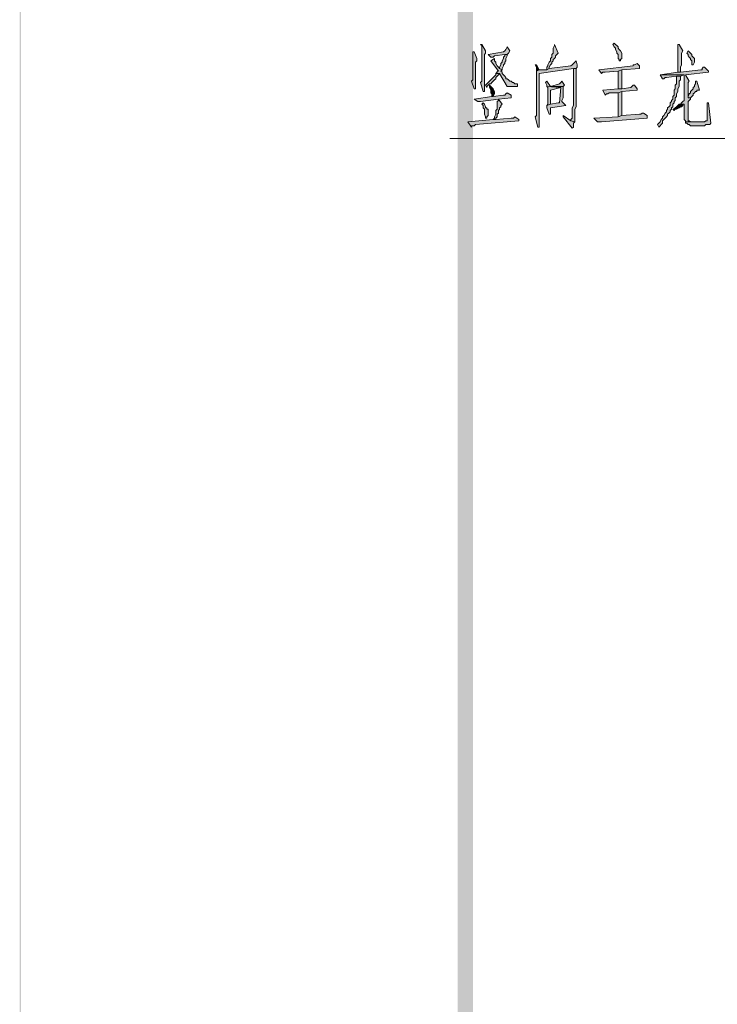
# Model space of a CAD drawing. Extents: x 566443 to 590371, y 3845226 to 3876576.
# Tile 102 of 221: x 586364 to 586387, y 3853908 to 3853940. Entities that reach past the tile are written whole.
import ezdxf

# ---------------------------------------------------------------- set-up
doc = ezdxf.new("R2010")
doc.units = 0
doc.layers.add('C00-00-00', color=7, linetype='CONTINUOUS')

msp = doc.modelspace()

# ---------------------------------------------------------------- hatches: boundary and pattern name
at = {"layer": 'C00-00-00'}
h = msp.add_hatch(color=256, dxfattribs=at)
h.dxf.hatch_style = 2
h.paths.add_polyline_path([(586364.252, 3853849.593), (586364.294, 3853849.635), (586364.252, 3854132.253)])
h = msp.add_hatch(color=256, dxfattribs=at)
h.dxf.hatch_style = 2
h.paths.add_polyline_path([(586364.294, 3853849.635), (586364.252, 3854132.253), (586364.294, 3854132.21)])
h = msp.add_hatch(color=256, dxfattribs=at)
h.dxf.hatch_style = 2
h.paths.add_polyline_path([(586364.252, 3853849.593), (586364.294, 3853849.635), (586364.252, 3854132.253)])
h = msp.add_hatch(color=256, dxfattribs=at)
h.dxf.hatch_style = 2
h.paths.add_polyline_path([(586364.294, 3853849.635), (586364.252, 3854132.253), (586364.294, 3854132.21)])
h = msp.add_hatch(color=256, dxfattribs=at)
h.dxf.hatch_style = 2
h.paths.add_polyline_path([(586364.252, 3853849.593), (586364.294, 3853849.635), (586364.252, 3854132.253)])
h = msp.add_hatch(color=256, dxfattribs=at)
h.dxf.hatch_style = 2
h.paths.add_polyline_path([(586364.294, 3853849.635), (586364.252, 3854132.253), (586364.294, 3854132.21)])
h = msp.add_hatch(color=256, dxfattribs=at)
h.dxf.hatch_style = 2
h.paths.add_polyline_path([(586378.815, 3853854.25), (586379.323, 3853854.758), (586378.815, 3854128.612)])
h = msp.add_hatch(color=256, dxfattribs=at)
h.dxf.hatch_style = 2
h.paths.add_polyline_path([(586379.323, 3853854.758), (586378.815, 3854128.612), (586379.323, 3854128.019)])
h = msp.add_hatch(color=256, dxfattribs=at)
h.dxf.hatch_style = 2
h.paths.add_polyline_path([(586378.815, 3853854.25), (586379.323, 3853854.758), (586378.815, 3854128.612)])
h = msp.add_hatch(color=256, dxfattribs=at)
h.dxf.hatch_style = 2
h.paths.add_polyline_path([(586379.323, 3853854.758), (586378.815, 3854128.612), (586379.323, 3854128.019)])
h = msp.add_hatch(color=256, dxfattribs=at)
h.dxf.hatch_style = 2
h.paths.add_polyline_path([(586379.619, 3853939.636), (586379.577, 3853939.636), (586379.619, 3853939.594), (586379.619, 3853938.408), (586379.577, 3853938.366), (586379.661, 3853938.07), (586379.704, 3853938.07), (586379.704, 3853938.112), (586379.704, 3853939.297), (586379.746, 3853939.34), (586379.746, 3853939.424)])
h = msp.add_hatch(color=256, dxfattribs=at)
h.dxf.hatch_style = 2
h.paths.add_polyline_path([(586380.466, 3853939.551), (586380.423, 3853939.467), (586380.381, 3853939.424), (586380.339, 3853939.382), (586379.831, 3853939.297), (586379.915, 3853939.213), (586380, 3853939.213), (586380.042, 3853939.255), (586380.381, 3853939.297), (586380.466, 3853939.297), (586380.508, 3853939.34), (586380.55, 3853939.424)])
h = msp.add_hatch(color=256, dxfattribs=at)
h.dxf.hatch_style = 2
h.paths.add_polyline_path([(586382.032, 3853939.636), (586382.032, 3853939.594), (586381.99, 3853939.509), (586381.99, 3853939.34), (586381.947, 3853939.297), (586381.947, 3853939.213), (586381.905, 3853939.17), (586381.905, 3853939.086), (586381.863, 3853939.043), (586381.82, 3853938.959), (586381.82, 3853938.916), (586381.778, 3853938.874), (586381.778, 3853938.789), (586381.863, 3853938.832), (586381.863, 3853938.874), (586381.905, 3853938.959), (586381.947, 3853939.001), (586381.947, 3853939.043), (586381.99, 3853939.086), (586381.99, 3853939.128), (586382.032, 3853939.17), (586382.074, 3853939.213), (586382.074, 3853939.255), (586382.117, 3853939.297), (586382.159, 3853939.34)])
h = msp.add_hatch(color=256, dxfattribs=at)
h.dxf.hatch_style = 2
h.paths.add_polyline_path([(586384.022, 3853939.678), (586383.979, 3853939.636), (586384.022, 3853939.551), (586384.064, 3853939.509), (586384.064, 3853939.467), (586384.106, 3853939.382), (586384.106, 3853939.34), (586384.149, 3853939.297), (586384.149, 3853939.17), (586384.191, 3853939.128), (586384.191, 3853939.086), (586384.233, 3853939.086), (586384.233, 3853939.128), (586384.276, 3853939.17), (586384.276, 3853939.34), (586384.233, 3853939.424), (586384.191, 3853939.467), (586384.149, 3853939.509), (586384.149, 3853939.551), (586384.106, 3853939.594), (586384.064, 3853939.636)])
h = msp.add_hatch(color=256, dxfattribs=at)
h.dxf.hatch_style = 2
h.paths.add_polyline_path([(586386.181, 3853939.636), (586386.138, 3853939.636), (586386.138, 3853939.594), (586386.138, 3853938.705), (586386.223, 3853938.705), (586386.223, 3853938.874), (586386.265, 3853938.959), (586386.265, 3853939.128), (586386.265, 3853939.17), (586386.265, 3853939.34), (586386.308, 3853939.424)])
h = msp.add_hatch(color=256, dxfattribs=at)
h.dxf.hatch_style = 2
h.paths.add_polyline_path([(586379.365, 3853939.382), (586379.323, 3853939.382), (586379.323, 3853939.34), (586379.323, 3853938.451), (586379.28, 3853938.408), (586379.365, 3853938.154), (586379.407, 3853938.154), (586379.407, 3853938.239), (586379.407, 3853938.366), (586379.407, 3853938.408), (586379.407, 3853939.043), (586379.45, 3853939.086), (586379.45, 3853939.17)])
h = msp.add_hatch(color=256, dxfattribs=at)
h.dxf.hatch_style = 2
h.paths.add_polyline_path([(586380.466, 3853939.297), (586380.381, 3853939.297), (586380.381, 3853939.255), (586380.339, 3853939.213), (586380.339, 3853939.17), (586380.296, 3853939.086), (586380.296, 3853939.043), (586380.254, 3853939.001), (586380.254, 3853938.959), (586380.212, 3853938.874), (586380.212, 3853938.832), (586380.296, 3853938.789), (586380.296, 3853938.832), (586380.339, 3853938.916), (586380.339, 3853938.959), (586380.381, 3853939.001), (586380.381, 3853939.043), (586380.423, 3853939.086), (586380.423, 3853939.17), (586380.466, 3853939.255)])
h = msp.add_hatch(color=256, dxfattribs=at)
h.dxf.hatch_style = 2
h.paths.add_polyline_path([(586386.477, 3853939.424), (586386.435, 3853939.34), (586386.477, 3853939.297), (586386.477, 3853939.255), (586386.519, 3853939.213), (586386.562, 3853939.17), (586386.562, 3853939.128), (586386.604, 3853939.086), (586386.604, 3853938.959), (586386.646, 3853938.959), (586386.689, 3853939.043), (586386.689, 3853939.17), (586386.646, 3853939.213), (586386.604, 3853939.255), (586386.604, 3853939.297), (586386.562, 3853939.34), (586386.519, 3853939.382)])
h = msp.add_hatch(color=256, dxfattribs=at)
h.dxf.hatch_style = 2
h.paths.add_polyline_path([(586380.042, 3853939.17), (586379.915, 3853939.086), (586380.169, 3853938.747), (586380.127, 3853938.747), (586380.127, 3853938.705), (586380.085, 3853938.662), (586380.212, 3853938.662), (586380.466, 3853938.239), (586380.804, 3853938.239), (586380.804, 3853938.324), (586380.72, 3853938.324), (586380.677, 3853938.366), (586380.635, 3853938.366), (586380.593, 3853938.408), (586380.55, 3853938.408), (586380.508, 3853938.451), (586380.466, 3853938.493), (586380.423, 3853938.493), (586380.423, 3853938.535), (586380.381, 3853938.578), (586380.339, 3853938.62), (586380.296, 3853938.662), (586380.296, 3853938.705), (586380.254, 3853938.747), (586380.296, 3853938.789), (586380.212, 3853938.832), (586380.169, 3853938.874), (586380.127, 3853938.916), (586380.085, 3853939.001), (586380.085, 3853939.043), (586380.042, 3853939.086)])
h = msp.add_hatch(color=256, dxfattribs=at)
h.dxf.hatch_style = 2
h.paths.add_polyline_path([(586382.752, 3853939.086), (586382.709, 3853939.043), (586382.667, 3853939.001), (586382.625, 3853938.959), (586382.582, 3853938.916), (586381.863, 3853938.832), (586381.778, 3853938.789), (586381.524, 3853938.789), (586381.439, 3853938.747), (586381.439, 3853937.731), (586381.439, 3853937.646), (586381.439, 3853937.265), (586381.397, 3853937.223), (586381.482, 3853936.884), (586381.524, 3853936.884), (586381.524, 3853937.308), (586381.524, 3853938.662), (586382.667, 3853938.832), (586382.752, 3853938.832), (586382.794, 3853938.874), (586382.794, 3853938.959)])
h = msp.add_hatch(color=256, dxfattribs=at)
h.dxf.hatch_style = 2
h.paths.add_polyline_path([(586381.439, 3853938.959), (586381.397, 3853938.959), (586381.439, 3853938.874), (586381.439, 3853938.747), (586381.524, 3853938.789)])
h = msp.add_hatch(color=256, dxfattribs=at)
h.dxf.hatch_style = 2
h.paths.add_polyline_path([(586384.784, 3853939.001), (586384.699, 3853938.959), (586384.657, 3853938.959), (586384.657, 3853938.916), (586383.514, 3853938.789), (586383.598, 3853938.662), (586383.641, 3853938.705), (586383.725, 3853938.705), (586384.149, 3853938.747), (586384.276, 3853938.789), (586384.868, 3853938.832), (586384.868, 3853938.916)])
h = msp.add_hatch(color=256, dxfattribs=at)
h.dxf.hatch_style = 2
h.paths.add_polyline_path([(586380.085, 3853938.662), (586380.085, 3853938.62), (586380.042, 3853938.578), (586380, 3853938.535), (586379.958, 3853938.493), (586379.915, 3853938.451), (586379.873, 3853938.408), (586379.831, 3853938.366), (586379.788, 3853938.324), (586379.746, 3853938.281), (586379.788, 3853938.197), (586379.788, 3853938.239), (586379.831, 3853938.281), (586379.873, 3853938.324), (586379.915, 3853938.324), (586379.958, 3853938.366), (586380, 3853938.408), (586380.042, 3853938.451), (586380.085, 3853938.493), (586380.085, 3853938.535), (586380.127, 3853938.578), (586380.169, 3853938.62), (586380.212, 3853938.662)])
h = msp.add_hatch(color=256, dxfattribs=at)
h.dxf.hatch_style = 2
h.paths.add_polyline_path([(586382.752, 3853938.832), (586382.667, 3853938.832), (586382.667, 3853938.747), (586382.667, 3853937.604), (586382.625, 3853937.519), (586382.625, 3853937.392), (586382.625, 3853937.308), (586382.625, 3853937.181), (586382.582, 3853937.138), (586382.582, 3853937.096), (586382.709, 3853937.054), (586382.709, 3853937.477), (586382.752, 3853937.562)])
h = msp.add_hatch(color=256, dxfattribs=at)
h.dxf.hatch_style = 2
h.paths.add_polyline_path([(586384.276, 3853938.789), (586384.149, 3853938.747), (586384.149, 3853938.154), (586384.276, 3853938.154)])
h = msp.add_hatch(color=256, dxfattribs=at)
h.dxf.hatch_style = 2
h.paths.add_polyline_path([(586386.223, 3853938.578), (586386.096, 3853938.578), (586386.096, 3853938.535), (586386.096, 3853938.324), (586386.054, 3853938.281), (586386.054, 3853938.154), (586386.011, 3853938.112), (586386.011, 3853937.943), (586385.969, 3853937.9), (586385.969, 3853937.816), (586385.927, 3853937.773), (586385.927, 3853937.731), (586385.884, 3853937.689), (586385.884, 3853937.604), (586385.842, 3853937.562), (586385.8, 3853937.519), (586385.8, 3853937.477), (586385.757, 3853937.435), (586385.757, 3853937.392), (586385.715, 3853937.35), (586385.673, 3853937.265), (586385.63, 3853937.223), (586385.63, 3853937.181), (586385.588, 3853937.138), (586385.546, 3853937.054), (586385.503, 3853937.011), (586385.461, 3853936.969), (586385.503, 3853936.884), (586385.546, 3853936.927), (586385.588, 3853936.969), (586385.63, 3853937.011), (586385.63, 3853937.096), (586385.673, 3853937.138), (586385.715, 3853937.181), (586385.757, 3853937.223), (586385.8, 3853937.265), (586385.8, 3853937.308), (586385.842, 3853937.35), (586385.884, 3853937.392), (586385.884, 3853937.435), (586385.927, 3853937.477), (586385.927, 3853937.519), (586385.969, 3853937.562), (586385.969, 3853937.646), (586386.011, 3853937.689), (586386.011, 3853937.731), (586386.054, 3853937.773), (586386.054, 3853937.858), (586386.096, 3853937.9), (586386.096, 3853937.985), (586386.138, 3853938.07), (586386.138, 3853938.154), (586386.181, 3853938.239), (586386.181, 3853938.408), (586386.223, 3853938.451)])
h = msp.add_hatch(color=256, dxfattribs=at)
h.dxf.hatch_style = 2
h.paths.add_polyline_path([(586387.027, 3853938.874), (586386.985, 3853938.874), (586386.943, 3853938.832), (586386.943, 3853938.789), (586386.9, 3853938.789), (586386.223, 3853938.705), (586386.138, 3853938.705), (586385.546, 3853938.62), (586386.35, 3853938.62), (586386.35, 3853938.535), (586386.35, 3853937.773), (586386.308, 3853937.731), (586386.265, 3853937.689), (586386.223, 3853937.646), (586386.35, 3853937.646), (586386.35, 3853937.181), (586386.35, 3853937.138), (586386.392, 3853937.096), (586386.392, 3853937.054), (586386.604, 3853937.054), (586386.562, 3853937.054), (586386.519, 3853937.096), (586386.477, 3853937.096), (586386.477, 3853937.138), (586386.477, 3853937.731), (586386.519, 3853937.773), (586386.562, 3853937.816), (586386.562, 3853937.858), (586386.477, 3853937.858), (586386.477, 3853938.366), (586386.519, 3853938.408), (586386.392, 3853938.62), (586387.154, 3853938.705), (586387.154, 3853938.747)])
h = msp.add_hatch(color=256, dxfattribs=at)
h.dxf.hatch_style = 2
h.paths.add_polyline_path([(586385.546, 3853938.62), (586385.63, 3853938.493), (586385.673, 3853938.493), (586385.715, 3853938.535), (586385.757, 3853938.535), (586386.096, 3853938.578), (586386.223, 3853938.578), (586386.35, 3853938.62)])
h = msp.add_hatch(color=256, dxfattribs=at)
h.dxf.hatch_style = 2
h.paths.add_polyline_path([(586379.873, 3853938.281), (586379.873, 3853938.197), (586379.915, 3853938.112), (586379.915, 3853938.027), (586379.958, 3853937.985), (586379.958, 3853937.9), (586380, 3853937.9), (586380.042, 3853937.985), (586380.042, 3853938.07), (586380, 3853938.154), (586379.958, 3853938.197), (586379.915, 3853938.239)])
h = msp.add_hatch(color=256, dxfattribs=at)
h.dxf.hatch_style = 2
h.paths.add_polyline_path([(586381.778, 3853938.408), (586381.736, 3853938.366), (586381.778, 3853938.281), (586381.778, 3853938.239), (586382.244, 3853938.197), (586382.201, 3853937.689), (586382.159, 3853937.689), (586381.905, 3853937.646), (586381.778, 3853937.604), (586381.778, 3853937.519), (586381.863, 3853937.308), (586381.905, 3853937.308), (586381.905, 3853937.35), (586381.905, 3853937.519), (586382.413, 3853937.604), (586382.371, 3853937.646), (586382.286, 3853937.731), (586382.286, 3853937.773), (586382.328, 3853937.858), (586382.328, 3853938.07), (586382.328, 3853938.112), (586382.328, 3853938.239), (586381.905, 3853938.239)])
h = msp.add_hatch(color=256, dxfattribs=at)
h.dxf.hatch_style = 2
h.paths.add_polyline_path([(586382.286, 3853938.408), (586382.244, 3853938.366), (586382.201, 3853938.324), (586381.905, 3853938.239), (586382.328, 3853938.239), (586382.371, 3853938.281)])
h = msp.add_hatch(color=256, dxfattribs=at)
h.dxf.hatch_style = 2
h.paths.add_polyline_path([(586384.699, 3853938.281), (586384.657, 3853938.281), (586384.614, 3853938.239), (586384.572, 3853938.197), (586384.276, 3853938.154), (586384.149, 3853938.154), (586383.641, 3853938.112), (586383.725, 3853937.943), (586383.768, 3853937.985), (586383.81, 3853937.985), (586383.852, 3853938.027), (586384.149, 3853938.027), (586384.276, 3853938.07), (586384.784, 3853938.112), (586384.784, 3853938.154)])
h = msp.add_hatch(color=256, dxfattribs=at)
h.dxf.hatch_style = 2
h.paths.add_polyline_path([(586386.731, 3853938.408), (586386.731, 3853938.324), (586386.689, 3853938.281), (586386.689, 3853938.239), (586386.646, 3853938.197), (586386.646, 3853938.154), (586386.604, 3853938.112), (586386.562, 3853938.07), (586386.562, 3853938.027), (586386.519, 3853937.985), (586386.477, 3853937.9), (586386.477, 3853937.858), (586386.562, 3853937.858), (586386.604, 3853937.9), (586386.646, 3853937.943), (586386.646, 3853937.985), (586386.689, 3853938.027), (586386.731, 3853938.07), (586386.773, 3853938.07), (586386.773, 3853938.112), (586386.858, 3853938.112), (586386.773, 3853938.408)])
h = msp.add_hatch(color=256, dxfattribs=at)
h.dxf.hatch_style = 2
h.paths.add_polyline_path([(586380.466, 3853938.027), (586380.423, 3853937.985), (586380.381, 3853937.943), (586380.339, 3853937.943), (586380, 3853937.9), (586379.958, 3853937.9), (586379.365, 3853937.816), (586379.492, 3853937.731), (586379.577, 3853937.731), (586380.169, 3853937.816), (586380.593, 3853937.858), (586380.593, 3853937.943)])
h = msp.add_hatch(color=256, dxfattribs=at)
h.dxf.hatch_style = 2
h.paths.add_polyline_path([(586381.778, 3853938.239), (586381.82, 3853938.197), (586381.82, 3853937.646), (586381.778, 3853937.604), (586381.905, 3853937.646), (586381.905, 3853938.112), (586382.244, 3853938.197)])
h = msp.add_hatch(color=256, dxfattribs=at)
h.dxf.hatch_style = 2
h.paths.add_polyline_path([(586384.276, 3853938.07), (586384.149, 3853938.027), (586384.149, 3853937.223), (586384.276, 3853937.265)])
h = msp.add_hatch(color=256, dxfattribs=at)
h.dxf.hatch_style = 2
h.paths.add_polyline_path([(586379.661, 3853937.689), (586379.619, 3853937.646), (586379.661, 3853937.604), (586379.661, 3853937.519), (586379.704, 3853937.477), (586379.704, 3853937.308), (586379.746, 3853937.223), (586379.746, 3853937.181), (586379.788, 3853937.181), (586379.788, 3853937.223), (586379.831, 3853937.265), (586379.831, 3853937.477), (586379.788, 3853937.477), (586379.788, 3853937.519), (586379.746, 3853937.519), (586379.746, 3853937.562), (586379.704, 3853937.646)])
h = msp.add_hatch(color=256, dxfattribs=at)
h.dxf.hatch_style = 2
h.paths.add_polyline_path([(586380.169, 3853937.816), (586380.169, 3853937.773), (586380.127, 3853937.731), (586380.127, 3853937.477), (586380.085, 3853937.435), (586380.085, 3853937.308), (586380.042, 3853937.223), (586380.042, 3853937.181), (586380, 3853937.138), (586380.085, 3853937.138), (586380.085, 3853937.181), (586380.127, 3853937.223), (586380.127, 3853937.308), (586380.169, 3853937.35), (586380.169, 3853937.435), (586380.212, 3853937.477), (586380.212, 3853937.519), (586380.254, 3853937.562), (586380.254, 3853937.604), (586380.296, 3853937.646)])
h = msp.add_hatch(color=256, dxfattribs=at)
h.dxf.hatch_style = 2
h.paths.add_polyline_path([(586386.223, 3853937.646), (586386.181, 3853937.646), (586386.138, 3853937.604), (586386.096, 3853937.562), (586386.054, 3853937.519), (586385.969, 3853937.477), (586386.011, 3853937.435), (586386.054, 3853937.477), (586386.096, 3853937.477), (586386.181, 3853937.519), (586386.223, 3853937.562), (586386.265, 3853937.562), (586386.308, 3853937.604), (586386.308, 3853937.646), (586386.35, 3853937.646)])
h = msp.add_hatch(color=256, dxfattribs=at)
h.dxf.hatch_style = 2
h.paths.add_polyline_path([(586387.154, 3853937.689), (586387.112, 3853937.689), (586387.112, 3853937.604), (586387.112, 3853937.096), (586387.07, 3853937.096), (586387.027, 3853937.054), (586386.392, 3853937.054), (586386.392, 3853937.011), (586386.435, 3853937.011), (586386.477, 3853936.969), (586386.519, 3853936.969), (586386.562, 3853936.927), (586386.985, 3853936.927), (586387.027, 3853936.927), (586387.07, 3853936.969), (586387.197, 3853936.969), (586387.239, 3853937.011)])
h = msp.add_hatch(color=256, dxfattribs=at)
h.dxf.hatch_style = 2
h.paths.add_polyline_path([(586382.328, 3853937.265), (586382.328, 3853937.223), (586382.625, 3853936.842), (586382.667, 3853936.884), (586382.667, 3853937.011), (586382.709, 3853937.054), (586382.582, 3853937.096)])
h = msp.add_hatch(color=256, dxfattribs=at)
h.dxf.hatch_style = 2
h.paths.add_polyline_path([(586384.995, 3853937.35), (586384.953, 3853937.35), (586384.911, 3853937.308), (586384.868, 3853937.308), (586384.276, 3853937.265), (586384.149, 3853937.223), (586383.344, 3853937.181), (586383.471, 3853937.054), (586383.598, 3853937.054), (586385.122, 3853937.181), (586385.122, 3853937.265)])
h = msp.add_hatch(color=256, dxfattribs=at)
h.dxf.hatch_style = 2
h.paths.add_polyline_path([(586380.72, 3853937.223), (586380.677, 3853937.181), (586380.593, 3853937.181), (586380.085, 3853937.138), (586380, 3853937.138), (586379.153, 3853937.054), (586379.28, 3853936.884), (586379.28, 3853936.927), (586379.323, 3853936.927), (586379.365, 3853936.927), (586379.407, 3853936.969), (586380.847, 3853937.096), (586380.847, 3853937.138)])

# ---------------------------------------------------------------- linework, layer by layer
at = {"layer": 'C00-00-00', "lineweight": 0}
for points in [[(586379.619, 3853939.636), (586379.577, 3853939.636), (586379.619, 3853939.594), (586379.619, 3853938.408), (586379.577, 3853938.366), (586379.661, 3853938.07), (586379.704, 3853938.07), (586379.704, 3853938.112), (586379.704, 3853939.297), (586379.746, 3853939.34), (586379.746, 3853939.424)], [(586380.466, 3853939.551), (586380.423, 3853939.467), (586380.381, 3853939.424), (586380.339, 3853939.382), (586379.831, 3853939.297), (586379.915, 3853939.213), (586380, 3853939.213), (586380.042, 3853939.255), (586380.381, 3853939.297), (586380.466, 3853939.297), (586380.508, 3853939.34), (586380.55, 3853939.424)], [(586382.032, 3853939.636), (586382.032, 3853939.594), (586381.99, 3853939.509), (586381.99, 3853939.34), (586381.947, 3853939.297), (586381.947, 3853939.213), (586381.905, 3853939.17), (586381.905, 3853939.086), (586381.863, 3853939.043), (586381.82, 3853938.959), (586381.82, 3853938.916), (586381.778, 3853938.874), (586381.778, 3853938.789), (586381.863, 3853938.832), (586381.863, 3853938.874), (586381.905, 3853938.959), (586381.947, 3853939.001), (586381.947, 3853939.043), (586381.99, 3853939.086), (586381.99, 3853939.128), (586382.032, 3853939.17), (586382.074, 3853939.213), (586382.074, 3853939.255), (586382.117, 3853939.297), (586382.159, 3853939.34)], [(586384.022, 3853939.678), (586383.979, 3853939.636), (586384.022, 3853939.551), (586384.064, 3853939.509), (586384.064, 3853939.467), (586384.106, 3853939.382), (586384.106, 3853939.34), (586384.149, 3853939.297), (586384.149, 3853939.17), (586384.191, 3853939.128), (586384.191, 3853939.086), (586384.233, 3853939.086), (586384.233, 3853939.128), (586384.276, 3853939.17), (586384.276, 3853939.34), (586384.233, 3853939.424), (586384.191, 3853939.467), (586384.149, 3853939.509), (586384.149, 3853939.551), (586384.106, 3853939.594), (586384.064, 3853939.636)], [(586386.181, 3853939.636), (586386.138, 3853939.636), (586386.138, 3853939.594), (586386.138, 3853938.705), (586386.223, 3853938.705), (586386.223, 3853938.874), (586386.265, 3853938.959), (586386.265, 3853939.128), (586386.265, 3853939.17), (586386.265, 3853939.34), (586386.308, 3853939.424)], [(586379.365, 3853939.382), (586379.323, 3853939.382), (586379.323, 3853939.34), (586379.323, 3853938.451), (586379.28, 3853938.408), (586379.365, 3853938.154), (586379.407, 3853938.154), (586379.407, 3853938.239), (586379.407, 3853938.366), (586379.407, 3853938.408), (586379.407, 3853939.043), (586379.45, 3853939.086), (586379.45, 3853939.17)], [(586380.466, 3853939.297), (586380.381, 3853939.297), (586380.381, 3853939.255), (586380.339, 3853939.213), (586380.339, 3853939.17), (586380.296, 3853939.086), (586380.296, 3853939.043), (586380.254, 3853939.001), (586380.254, 3853938.959), (586380.212, 3853938.874), (586380.212, 3853938.832), (586380.296, 3853938.789), (586380.296, 3853938.832), (586380.339, 3853938.916), (586380.339, 3853938.959), (586380.381, 3853939.001), (586380.381, 3853939.043), (586380.423, 3853939.086), (586380.423, 3853939.17), (586380.466, 3853939.255)], [(586386.477, 3853939.424), (586386.435, 3853939.34), (586386.477, 3853939.297), (586386.477, 3853939.255), (586386.519, 3853939.213), (586386.562, 3853939.17), (586386.562, 3853939.128), (586386.604, 3853939.086), (586386.604, 3853938.959), (586386.646, 3853938.959), (586386.689, 3853939.043), (586386.689, 3853939.17), (586386.646, 3853939.213), (586386.604, 3853939.255), (586386.604, 3853939.297), (586386.562, 3853939.34), (586386.519, 3853939.382)], [(586380.042, 3853939.17), (586379.915, 3853939.086), (586380.169, 3853938.747), (586380.127, 3853938.747), (586380.127, 3853938.705), (586380.085, 3853938.662), (586380.212, 3853938.662), (586380.466, 3853938.239), (586380.804, 3853938.239), (586380.804, 3853938.324), (586380.72, 3853938.324), (586380.677, 3853938.366), (586380.635, 3853938.366), (586380.593, 3853938.408), (586380.55, 3853938.408), (586380.508, 3853938.451), (586380.466, 3853938.493), (586380.423, 3853938.493), (586380.423, 3853938.535), (586380.381, 3853938.578), (586380.339, 3853938.62), (586380.296, 3853938.662), (586380.296, 3853938.705), (586380.254, 3853938.747), (586380.296, 3853938.789), (586380.212, 3853938.832), (586380.169, 3853938.874), (586380.127, 3853938.916), (586380.085, 3853939.001), (586380.085, 3853939.043), (586380.042, 3853939.086)], [(586382.752, 3853939.086), (586382.709, 3853939.043), (586382.667, 3853939.001), (586382.625, 3853938.959), (586382.582, 3853938.916), (586381.863, 3853938.832), (586381.778, 3853938.789), (586381.524, 3853938.789), (586381.439, 3853938.747), (586381.439, 3853937.731), (586381.439, 3853937.646), (586381.439, 3853937.265), (586381.397, 3853937.223), (586381.482, 3853936.884), (586381.524, 3853936.884), (586381.524, 3853937.308), (586381.524, 3853938.662), (586382.667, 3853938.832), (586382.752, 3853938.832), (586382.794, 3853938.874), (586382.794, 3853938.959)], [(586381.439, 3853938.959), (586381.397, 3853938.959), (586381.439, 3853938.874), (586381.439, 3853938.747), (586381.524, 3853938.789)], [(586384.784, 3853939.001), (586384.699, 3853938.959), (586384.657, 3853938.959), (586384.657, 3853938.916), (586383.514, 3853938.789), (586383.598, 3853938.662), (586383.641, 3853938.705), (586383.725, 3853938.705), (586384.149, 3853938.747), (586384.276, 3853938.789), (586384.868, 3853938.832), (586384.868, 3853938.916)], [(586380.085, 3853938.662), (586380.085, 3853938.62), (586380.042, 3853938.578), (586380, 3853938.535), (586379.958, 3853938.493), (586379.915, 3853938.451), (586379.873, 3853938.408), (586379.831, 3853938.366), (586379.788, 3853938.324), (586379.746, 3853938.281), (586379.788, 3853938.197), (586379.788, 3853938.239), (586379.831, 3853938.281), (586379.873, 3853938.324), (586379.915, 3853938.324), (586379.958, 3853938.366), (586380, 3853938.408), (586380.042, 3853938.451), (586380.085, 3853938.493), (586380.085, 3853938.535), (586380.127, 3853938.578), (586380.169, 3853938.62), (586380.212, 3853938.662)], [(586382.752, 3853938.832), (586382.667, 3853938.832), (586382.667, 3853938.747), (586382.667, 3853937.604), (586382.625, 3853937.519), (586382.625, 3853937.392), (586382.625, 3853937.308), (586382.625, 3853937.181), (586382.582, 3853937.138), (586382.582, 3853937.096), (586382.709, 3853937.054), (586382.709, 3853937.477), (586382.752, 3853937.562)], [(586384.276, 3853938.789), (586384.149, 3853938.747), (586384.149, 3853938.154), (586384.276, 3853938.154)], [(586386.223, 3853938.578), (586386.096, 3853938.578), (586386.096, 3853938.535), (586386.096, 3853938.324), (586386.054, 3853938.281), (586386.054, 3853938.154), (586386.011, 3853938.112), (586386.011, 3853937.943), (586385.969, 3853937.9), (586385.969, 3853937.816), (586385.927, 3853937.773), (586385.927, 3853937.731), (586385.884, 3853937.689), (586385.884, 3853937.604), (586385.842, 3853937.562), (586385.8, 3853937.519), (586385.8, 3853937.477), (586385.757, 3853937.435), (586385.757, 3853937.392), (586385.715, 3853937.35), (586385.673, 3853937.265), (586385.63, 3853937.223), (586385.63, 3853937.181), (586385.588, 3853937.138), (586385.546, 3853937.054), (586385.503, 3853937.011), (586385.461, 3853936.969), (586385.503, 3853936.884), (586385.546, 3853936.927), (586385.588, 3853936.969), (586385.63, 3853937.011), (586385.63, 3853937.096), (586385.673, 3853937.138), (586385.715, 3853937.181), (586385.757, 3853937.223), (586385.8, 3853937.265), (586385.8, 3853937.308), (586385.842, 3853937.35), (586385.884, 3853937.392), (586385.884, 3853937.435), (586385.927, 3853937.477), (586385.927, 3853937.519), (586385.969, 3853937.562), (586385.969, 3853937.646), (586386.011, 3853937.689), (586386.011, 3853937.731), (586386.054, 3853937.773), (586386.054, 3853937.858), (586386.096, 3853937.9), (586386.096, 3853937.985), (586386.138, 3853938.07), (586386.138, 3853938.154), (586386.181, 3853938.239), (586386.181, 3853938.408), (586386.223, 3853938.451)], [(586387.027, 3853938.874), (586386.985, 3853938.874), (586386.943, 3853938.832), (586386.943, 3853938.789), (586386.9, 3853938.789), (586386.223, 3853938.705), (586386.138, 3853938.705), (586385.546, 3853938.62), (586386.35, 3853938.62), (586386.35, 3853938.535), (586386.35, 3853937.773), (586386.308, 3853937.731), (586386.265, 3853937.689), (586386.223, 3853937.646), (586386.35, 3853937.646), (586386.35, 3853937.181), (586386.35, 3853937.138), (586386.392, 3853937.096), (586386.392, 3853937.054), (586386.604, 3853937.054), (586386.562, 3853937.054), (586386.519, 3853937.096), (586386.477, 3853937.096), (586386.477, 3853937.138), (586386.477, 3853937.731), (586386.519, 3853937.773), (586386.562, 3853937.816), (586386.562, 3853937.858), (586386.477, 3853937.858), (586386.477, 3853938.366), (586386.519, 3853938.408), (586386.392, 3853938.62), (586387.154, 3853938.705), (586387.154, 3853938.747)], [(586385.546, 3853938.62), (586385.63, 3853938.493), (586385.673, 3853938.493), (586385.715, 3853938.535), (586385.757, 3853938.535), (586386.096, 3853938.578), (586386.223, 3853938.578), (586386.35, 3853938.62)], [(586379.873, 3853938.281), (586379.873, 3853938.197), (586379.915, 3853938.112), (586379.915, 3853938.027), (586379.958, 3853937.985), (586379.958, 3853937.9), (586380, 3853937.9), (586380.042, 3853937.985), (586380.042, 3853938.07), (586380, 3853938.154), (586379.958, 3853938.197), (586379.915, 3853938.239)], [(586381.778, 3853938.408), (586381.736, 3853938.366), (586381.778, 3853938.281), (586381.778, 3853938.239), (586382.244, 3853938.197), (586382.201, 3853937.689), (586382.159, 3853937.689), (586381.905, 3853937.646), (586381.778, 3853937.604), (586381.778, 3853937.519), (586381.863, 3853937.308), (586381.905, 3853937.308), (586381.905, 3853937.35), (586381.905, 3853937.519), (586382.413, 3853937.604), (586382.371, 3853937.646), (586382.286, 3853937.731), (586382.286, 3853937.773), (586382.328, 3853937.858), (586382.328, 3853938.07), (586382.328, 3853938.112), (586382.328, 3853938.239), (586381.905, 3853938.239)], [(586382.286, 3853938.408), (586382.244, 3853938.366), (586382.201, 3853938.324), (586381.905, 3853938.239), (586382.328, 3853938.239), (586382.371, 3853938.281)], [(586384.699, 3853938.281), (586384.657, 3853938.281), (586384.614, 3853938.239), (586384.572, 3853938.197), (586384.276, 3853938.154), (586384.149, 3853938.154), (586383.641, 3853938.112), (586383.725, 3853937.943), (586383.768, 3853937.985), (586383.81, 3853937.985), (586383.852, 3853938.027), (586384.149, 3853938.027), (586384.276, 3853938.07), (586384.784, 3853938.112), (586384.784, 3853938.154)], [(586386.731, 3853938.408), (586386.731, 3853938.324), (586386.689, 3853938.281), (586386.689, 3853938.239), (586386.646, 3853938.197), (586386.646, 3853938.154), (586386.604, 3853938.112), (586386.562, 3853938.07), (586386.562, 3853938.027), (586386.519, 3853937.985), (586386.477, 3853937.9), (586386.477, 3853937.858), (586386.562, 3853937.858), (586386.604, 3853937.9), (586386.646, 3853937.943), (586386.646, 3853937.985), (586386.689, 3853938.027), (586386.731, 3853938.07), (586386.773, 3853938.07), (586386.773, 3853938.112), (586386.858, 3853938.112), (586386.773, 3853938.408)], [(586380.466, 3853938.027), (586380.423, 3853937.985), (586380.381, 3853937.943), (586380.339, 3853937.943), (586380, 3853937.9), (586379.958, 3853937.9), (586379.365, 3853937.816), (586379.492, 3853937.731), (586379.577, 3853937.731), (586380.169, 3853937.816), (586380.593, 3853937.858), (586380.593, 3853937.943)], [(586381.778, 3853938.239), (586381.82, 3853938.197), (586381.82, 3853937.646), (586381.778, 3853937.604), (586381.905, 3853937.646), (586381.905, 3853938.112), (586382.244, 3853938.197)], [(586384.276, 3853938.07), (586384.149, 3853938.027), (586384.149, 3853937.223), (586384.276, 3853937.265)], [(586379.661, 3853937.689), (586379.619, 3853937.646), (586379.661, 3853937.604), (586379.661, 3853937.519), (586379.704, 3853937.477), (586379.704, 3853937.308), (586379.746, 3853937.223), (586379.746, 3853937.181), (586379.788, 3853937.181), (586379.788, 3853937.223), (586379.831, 3853937.265), (586379.831, 3853937.477), (586379.788, 3853937.477), (586379.788, 3853937.519), (586379.746, 3853937.519), (586379.746, 3853937.562), (586379.704, 3853937.646)], [(586380.169, 3853937.816), (586380.169, 3853937.773), (586380.127, 3853937.731), (586380.127, 3853937.477), (586380.085, 3853937.435), (586380.085, 3853937.308), (586380.042, 3853937.223), (586380.042, 3853937.181), (586380, 3853937.138), (586380.085, 3853937.138), (586380.085, 3853937.181), (586380.127, 3853937.223), (586380.127, 3853937.308), (586380.169, 3853937.35), (586380.169, 3853937.435), (586380.212, 3853937.477), (586380.212, 3853937.519), (586380.254, 3853937.562), (586380.254, 3853937.604), (586380.296, 3853937.646)], [(586386.223, 3853937.646), (586386.181, 3853937.646), (586386.138, 3853937.604), (586386.096, 3853937.562), (586386.054, 3853937.519), (586385.969, 3853937.477), (586386.011, 3853937.435), (586386.054, 3853937.477), (586386.096, 3853937.477), (586386.181, 3853937.519), (586386.223, 3853937.562), (586386.265, 3853937.562), (586386.308, 3853937.604), (586386.308, 3853937.646), (586386.35, 3853937.646)], [(586387.154, 3853937.689), (586387.112, 3853937.689), (586387.112, 3853937.604), (586387.112, 3853937.096), (586387.07, 3853937.096), (586387.027, 3853937.054), (586386.392, 3853937.054), (586386.392, 3853937.011), (586386.435, 3853937.011), (586386.477, 3853936.969), (586386.519, 3853936.969), (586386.562, 3853936.927), (586386.985, 3853936.927), (586387.027, 3853936.927), (586387.07, 3853936.969), (586387.197, 3853936.969), (586387.239, 3853937.011)], [(586382.328, 3853937.265), (586382.328, 3853937.223), (586382.625, 3853936.842), (586382.667, 3853936.884), (586382.667, 3853937.011), (586382.709, 3853937.054), (586382.582, 3853937.096)], [(586384.995, 3853937.35), (586384.953, 3853937.35), (586384.911, 3853937.308), (586384.868, 3853937.308), (586384.276, 3853937.265), (586384.149, 3853937.223), (586383.344, 3853937.181), (586383.471, 3853937.054), (586383.598, 3853937.054), (586385.122, 3853937.181), (586385.122, 3853937.265)], [(586380.72, 3853937.223), (586380.677, 3853937.181), (586380.593, 3853937.181), (586380.085, 3853937.138), (586380, 3853937.138), (586379.153, 3853937.054), (586379.28, 3853936.884), (586379.28, 3853936.927), (586379.323, 3853936.927), (586379.365, 3853936.927), (586379.407, 3853936.969), (586380.847, 3853937.096), (586380.847, 3853937.138)]]:
    msp.add_lwpolyline(points, close=True, dxfattribs=at)
at = {"layer": 'C00-00-00', "lineweight": 9}
msp.add_lwpolyline([(586476.816, 3853936.503), (586378.561, 3853936.503)], dxfattribs=at)

doc.saveas('drawing.dxf')
